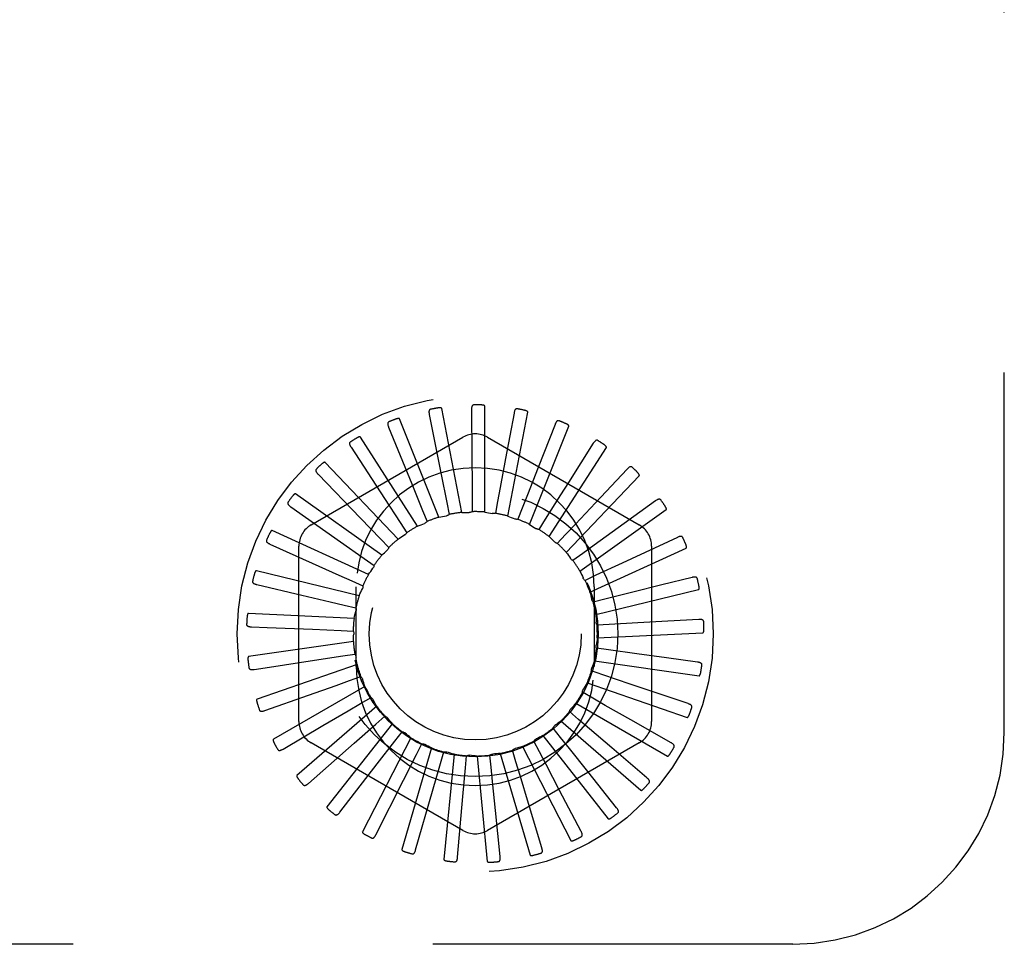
# Model space of a CAD drawing. Header units: inches. Extents: x 0 to 77.3, y 0 to 50.
# Tile 25 of 50: x 45.6 to 46.7, y 29.6 to 30.7. Entities that reach past the tile are written whole.
import ezdxf

# ---------------------------------------------------------------- set-up
doc = ezdxf.new("R2010")
doc.units = ezdxf.units.IN
doc.header["$LTSCALE"] = 4.25
doc.header["$MEASUREMENT"] = 0
doc.linetypes.add('HIDDEN', pattern=[0.2, 0.1, -0.1])
doc.layers.add('DEFAULT_2', color=8, linetype='HIDDEN')

msp = doc.modelspace()

# ---------------------------------------------------------------- linework, layer by layer
at = {"layer": 'DEFAULT_2', "color": 8, "linetype": 'HIDDEN'}
for p, q in [((46.747926, 29.89036), (46.747926, 31.64036)), ((46.068597, 30.265815), (46.082741, 30.195119)), ((46.106936, 30.150222), (46.083285, 30.272933)), ((46.118586, 30.271417), (46.118975, 30.216823)), ((46.134356, 30.150658), (46.134356, 30.275627)), ((46.168733, 30.267458), (46.158782, 30.213776)), ((46.161363, 30.145896), (46.185014, 30.268606)), ((46.080093, 30.144605), (46.033647, 30.260622)), ((46.217223, 30.254079), (46.197293, 30.203251)), ((46.020571, 30.250854), (46.047839, 30.184112)), ((46.186982, 30.136109), (46.233428, 30.252126)), ((45.929176, 30.135561), (46.108343, 30.239003)), ((46.054799, 30.13401), (45.987236, 30.23914)), ((46.137509, 30.239003), (46.316676, 30.135561)), ((45.976245, 30.227074), (46.015651, 30.166698)), ((46.210285, 30.121651), (46.277848, 30.226781)), ((46.031967, 30.118819), (45.945728, 30.209263)), ((45.93722, 30.195334), (45.98734, 30.143508)), ((46.082741, 30.195119), (46.089395, 30.161781)), ((46.302351, 30.201324), (46.264957, 30.161544)), ((46.047839, 30.184112), (46.060682, 30.152636)), ((46.23043, 30.103044), (46.316668, 30.193488)), ((46.012422, 30.099582), (45.910625, 30.172071)), ((46.015651, 30.166698), (46.034218, 30.138221)), ((46.089395, 30.161781), (46.09217, 30.147794)), ((46.11932, 30.165327), (46.119398, 30.151068)), ((46.149375, 30.163146), (46.146753, 30.14913)), ((46.223756, 30.17084), (46.205566, 30.142121)), ((46.335911, 30.163853), (46.291664, 30.131869)), ((45.904907, 30.156783), (45.963929, 30.115378)), ((46.060682, 30.152636), (46.066054, 30.139427)), ((46.178474, 30.155316), (46.173247, 30.14205)), ((46.24669, 30.08096), (46.348487, 30.153449)), ((45.98734, 30.143508), (46.010961, 30.119059)), ((46.034218, 30.138221), (46.041993, 30.126268)), ((46.205566, 30.142121), (46.197923, 30.130083)), ((45.996871, 30.076993), (45.883196, 30.128907)), ((45.963929, 30.115378), (45.991751, 30.095842)), ((46.010961, 30.119059), (46.020858, 30.108794)), ((46.229671, 30.124037), (46.219888, 30.113663)), ((46.361773, 30.120709), (46.296404, 30.090296)), ((45.880474, 30.112814), (45.930296, 30.090487)), ((45.914593, 29.903418), (45.914593, 30.110302)), ((46.258477, 30.056199), (46.372153, 30.108113)), ((46.331259, 30.110302), (46.331259, 29.903418)), ((45.991751, 30.095842), (46.003411, 30.087635)), ((46.249918, 30.101718), (46.238348, 30.093383)), ((46.296404, 30.090296), (46.265575, 30.07597)), ((45.985877, 30.05187), (45.86443, 30.081332)), ((45.977281, 30.069409), (45.990284, 30.063557)), ((46.265575, 30.07597), (46.252637, 30.069976)), ((46.379003, 30.073449), (46.343351, 30.064529)), ((45.864803, 30.065014), (45.917951, 30.052521)), ((45.982426, 29.96836), (45.982426, 30.06236)), ((46.263426, 30.06236), (46.263426, 29.96836)), ((46.265365, 30.029654), (46.386811, 30.059116)), ((46.309059, 30.055958), (46.276076, 30.047725)), ((46.343351, 30.064529), (46.309059, 30.055958)), ((46.276076, 30.047725), (46.262237, 30.044287)), ((45.968076, 30.040715), (45.981951, 30.03743)), ((45.979835, 30.025119), (45.855008, 30.031066)), ((46.350282, 30.021772), (46.314987, 30.019844)), ((46.386977, 30.023783), (46.350282, 30.021772)), ((45.858462, 30.015114), (45.876998, 30.014364)), ((45.876998, 30.014364), (45.9305, 30.012191)), ((45.9305, 30.012191), (45.964467, 30.010798)), ((45.964467, 30.010798), (45.978714, 30.010198)), ((46.281042, 30.018003), (46.266803, 30.017246)), ((46.314987, 30.019844), (46.281042, 30.018003)), ((45.978965, 29.997709), (45.855269, 29.979924)), ((46.267105, 30.002285), (46.391932, 30.008231)), ((46.280294, 29.987878), (46.266168, 29.989829)), ((46.313974, 29.983262), (46.280294, 29.987878)), ((45.880022, 29.967687), (45.932969, 29.975678)), ((45.932969, 29.975678), (45.966585, 29.980738)), ((45.966585, 29.980738), (45.980688, 29.982845)), ((46.263633, 29.975082), (46.38733, 29.957297)), ((46.348995, 29.978475), (46.313974, 29.983262)), ((46.385408, 29.973505), (46.348995, 29.978475)), ((45.861679, 29.964914), (45.880022, 29.967687)), ((45.983299, 29.97063), (45.865203, 29.929757)), ((46.273857, 29.958439), (46.260357, 29.963028)), ((45.974354, 29.951622), (45.987803, 29.95636)), ((46.306055, 29.947532), (46.273857, 29.958439)), ((45.992679, 29.94486), (45.884453, 29.882376)), ((46.255077, 29.949027), (46.373172, 29.908154)), ((46.374352, 29.924433), (46.306055, 29.947532)), ((45.874339, 29.916231), (45.925804, 29.934454)), ((45.987493, 29.924503), (45.999802, 29.931701)), ((46.261966, 29.93075), (46.249578, 29.937812)), ((46.006766, 29.921331), (45.912321, 29.839494)), ((46.241743, 29.925063), (46.34997, 29.862578)), ((46.005526, 29.900361), (46.016251, 29.909758)), ((46.224116, 29.904054), (46.318561, 29.822217)), ((46.245049, 29.905812), (46.234222, 29.91509)), ((46.354209, 29.87834), (46.306734, 29.905301)), ((45.895983, 29.870823), (45.943069, 29.898457)), ((46.025052, 29.900893), (45.947801, 29.802661)), ((45.979982, 29.877929), (46.005526, 29.900361)), ((46.223719, 29.884526), (46.214843, 29.895686)), ((46.046875, 29.884285), (45.989611, 29.773209)), ((46.027803, 29.880067), (46.036556, 29.891324)), ((46.194661, 29.882611), (46.194903, 29.882731)), ((46.202831, 29.886762), (46.280082, 29.78853)), ((45.925829, 29.830332), (45.979982, 29.877929)), ((46.108343, 29.774717), (45.929176, 29.878159)), ((46.006965, 29.853207), (46.027803, 29.880067)), ((46.071447, 29.872108), (46.036239, 29.752201)), ((46.053518, 29.864356), (46.059982, 29.877066)), ((46.316676, 29.878159), (46.137509, 29.774717)), ((46.171032, 29.855828), (46.166939, 29.869488)), ((46.178659, 29.87381), (46.235923, 29.762733)), ((46.198745, 29.867662), (46.192142, 29.8803)), ((46.325707, 29.836892), (46.284193, 29.87235)), ((46.03814, 29.834038), (46.053518, 29.864356)), ((46.081741, 29.853796), (46.085683, 29.8675)), ((46.097879, 29.8648), (46.086, 29.740397)), ((46.111453, 29.848768), (46.11273, 29.86297)), ((46.125217, 29.862627), (46.137096, 29.738224)), ((46.141579, 29.849453), (46.140146, 29.86364)), ((46.152472, 29.865667), (46.187679, 29.74576)), ((45.962799, 29.796222), (46.006965, 29.853207)), ((46.072379, 29.821115), (46.081741, 29.853796)), ((46.108445, 29.814906), (46.111453, 29.848768)), ((46.289876, 29.801587), (46.255822, 29.844261)), ((46.005556, 29.769724), (46.03814, 29.834038)), ((46.052556, 29.751797), (46.072379, 29.821115)), ((46.102098, 29.743088), (46.108445, 29.814906)), ((46.24801, 29.773701), (46.222648, 29.822049)), ((46.201624, 29.754242), (46.185871, 29.806516)), ((46.152394, 29.743913), (46.146818, 29.798224)), ((46.497926, 29.64036), (42.747926, 29.64036))]:
    msp.add_line(p, q, dxfattribs=at)
for points in [[(46.121283, 30.277125), (46.120823, 30.277077), (46.12041, 30.276951), (46.120043, 30.276742), (46.119724, 30.276465), (46.119459, 30.276134), (46.119238, 30.275751), (46.119057, 30.275319), (46.118912, 30.274846), (46.1188, 30.274337), (46.118715, 30.273798), (46.118654, 30.273234), (46.118614, 30.272648), (46.118591, 30.272043), (46.118586, 30.271417)], [(46.134356, 30.275627), (46.134324, 30.275796), (46.134253, 30.275949), (46.13414, 30.276084), (46.133996, 30.276204), (46.13383, 30.276311), (46.133645, 30.276406), (46.133448, 30.276491), (46.133237, 30.276567), (46.133014, 30.276636), (46.13278, 30.276699), (46.132535, 30.276756), (46.13228, 30.276808), (46.132016, 30.276854), (46.131742, 30.276895), (46.131459, 30.276932), (46.131163, 30.276964), (46.130849, 30.276993), (46.130535, 30.277015), (46.130239, 30.277031), (46.129957, 30.27704)], [(46.070165, 30.27193), (46.069722, 30.271796), (46.069341, 30.271594), (46.06902, 30.271319), (46.068759, 30.270987), (46.068561, 30.270612), (46.068417, 30.270194), (46.068321, 30.269736), (46.068268, 30.269243), (46.068254, 30.268723), (46.068273, 30.268177), (46.06832, 30.267612), (46.068391, 30.267029), (46.068483, 30.26643), (46.068597, 30.265815)], [(46.083285, 30.272933), (46.083221, 30.273093), (46.083122, 30.27323), (46.082985, 30.273342), (46.08282, 30.273433), (46.082637, 30.273506), (46.082437, 30.273564), (46.082227, 30.27361), (46.082005, 30.273645), (46.081772, 30.273671), (46.081529, 30.273688), (46.081277, 30.273697), (46.081016, 30.273699), (46.080748, 30.273695), (46.08047, 30.273683), (46.080184, 30.273666), (46.079887, 30.273641), (46.079578, 30.27361), (46.079257, 30.273572), (46.078924, 30.273524), (46.078578, 30.273469)], [(46.17246, 30.272552), (46.172, 30.272591), (46.171571, 30.272546), (46.171171, 30.27241), (46.170805, 30.272199), (46.170482, 30.271924), (46.170193, 30.27159), (46.169933, 30.2712), (46.169701, 30.270763), (46.169495, 30.270284), (46.16931, 30.269771), (46.169143, 30.269229), (46.168992, 30.268661), (46.168855, 30.268071), (46.168733, 30.267458)], [(46.185014, 30.268606), (46.185014, 30.268779), (46.184973, 30.268943), (46.184887, 30.269098), (46.184768, 30.269243), (46.184625, 30.26938), (46.184461, 30.269508), (46.184283, 30.269629), (46.18409, 30.269744), (46.183883, 30.269854), (46.183664, 30.26996), (46.183434, 30.270063), (46.183192, 30.270162), (46.182941, 30.270257), (46.18268, 30.27035), (46.182407, 30.27044), (46.182122, 30.270527), (46.181824, 30.270613), (46.181512, 30.270696), (46.181184, 30.270777), (46.18084, 30.270854)], [(46.020953, 30.257154), (46.020544, 30.256939), (46.020208, 30.256668), (46.019945, 30.256338), (46.019752, 30.255963), (46.019628, 30.255557), (46.019566, 30.255119), (46.019558, 30.254651), (46.0196, 30.254158), (46.019684, 30.253644), (46.019806, 30.253112), (46.019959, 30.252566), (46.020139, 30.252006), (46.020343, 30.251436), (46.020571, 30.250854)], [(46.033647, 30.260622), (46.033554, 30.260768), (46.033431, 30.260884), (46.033275, 30.260967), (46.033096, 30.261025), (46.032902, 30.261063), (46.032695, 30.261082), (46.032479, 30.261087), (46.032255, 30.261079), (46.032021, 30.261061), (46.03178, 30.261032), (46.03153, 30.260993), (46.031274, 30.260946), (46.031011, 30.26089), (46.030741, 30.260827), (46.030463, 30.260755), (46.030176, 30.260675), (46.029873, 30.260584), (46.029571, 30.260487), (46.029284, 30.260389), (46.029006, 30.260288)], [(46.221848, 30.258376), (46.221403, 30.258502), (46.220973, 30.258539), (46.220554, 30.258481), (46.220156, 30.258342), (46.219786, 30.258134), (46.219439, 30.25786), (46.21911, 30.257527), (46.2188, 30.257141), (46.218506, 30.256711), (46.218228, 30.256242), (46.217961, 30.255741), (46.217706, 30.255212), (46.21746, 30.254658), (46.217223, 30.254079)], [(46.233428, 30.252126), (46.233461, 30.252296), (46.233452, 30.252465), (46.233396, 30.252633), (46.233307, 30.252798), (46.233192, 30.252959), (46.233056, 30.253116), (46.232904, 30.253268), (46.232736, 30.253418), (46.232554, 30.253565), (46.232359, 30.253711), (46.232152, 30.253855), (46.231933, 30.253998), (46.231705, 30.254139), (46.231465, 30.254279), (46.231215, 30.25442), (46.230952, 30.25456), (46.230676, 30.2547), (46.230385, 30.254841), (46.230077, 30.254982), (46.229753, 30.255124)], [(45.975428, 30.233333), (45.975067, 30.233044), (45.974788, 30.232715), (45.974592, 30.23234), (45.974473, 30.231935), (45.974429, 30.231513), (45.97445, 30.231071), (45.974531, 30.23061), (45.974665, 30.230134), (45.974846, 30.229645), (45.975066, 30.229146), (45.975319, 30.228638), (45.975603, 30.228124), (45.975911, 30.227602), (45.976245, 30.227074)], [(45.987236, 30.23914), (45.987116, 30.239266), (45.986974, 30.239356), (45.986805, 30.239409), (45.986618, 30.239432), (45.986421, 30.239432), (45.986214, 30.239412), (45.986001, 30.239376), (45.985782, 30.239326), (45.985556, 30.239263), (45.985325, 30.239189), (45.985087, 30.239104), (45.984844, 30.239009), (45.984596, 30.238905), (45.984343, 30.238791), (45.984084, 30.238668), (45.983817, 30.238535), (45.983542, 30.238392), (45.983259, 30.238236), (45.982965, 30.238067), (45.982661, 30.237885)], [(46.262306, 30.231766), (46.233116, 30.185628), (46.223756, 30.17084)], [(46.267659, 30.23511), (46.267247, 30.235318), (46.266832, 30.235435), (46.26641, 30.235457), (46.265992, 30.235397), (46.26559, 30.235262), (46.265197, 30.235059), (46.264811, 30.234794), (46.264433, 30.234474), (46.264064, 30.234107), (46.263701, 30.233699), (46.263345, 30.233258), (46.262994, 30.232786), (46.262648, 30.23229), (46.262306, 30.231766)], [(46.277848, 30.226781), (46.277912, 30.226942), (46.277935, 30.227109), (46.277913, 30.227284), (46.277856, 30.227464), (46.277774, 30.227644), (46.27767, 30.227824), (46.277549, 30.228002), (46.277413, 30.22818), (46.277262, 30.22836), (46.277098, 30.22854), (46.276922, 30.228721), (46.276735, 30.228902), (46.276537, 30.229084), (46.276328, 30.229267), (46.276109, 30.229452), (46.275877, 30.229639), (46.275628, 30.229833), (46.275374, 30.230023), (46.275127, 30.2302), (46.274883, 30.230368)], [(45.945728, 30.209263), (45.945588, 30.209364), (45.94543, 30.209425), (45.945255, 30.209445), (45.945067, 30.209432), (45.944873, 30.209395), (45.944673, 30.209336), (45.944472, 30.209261), (45.944266, 30.20917), (45.944056, 30.209066), (45.943843, 30.208949), (45.943625, 30.208821), (45.943405, 30.208681), (45.943182, 30.208532), (45.942954, 30.208373), (45.942723, 30.208203), (45.942486, 30.208022), (45.942244, 30.207829), (45.941995, 30.207623), (45.941739, 30.207402), (45.941476, 30.207167)], [(46.118975, 30.216823), (46.11921, 30.182156), (46.11932, 30.165327)], [(46.158782, 30.213776), (46.152452, 30.179691), (46.149375, 30.163146)], [(45.935233, 30.201326), (45.934933, 30.200974), (45.934721, 30.200598), (45.9346, 30.200193), (45.93456, 30.199773), (45.934596, 30.19935), (45.934701, 30.19892), (45.934868, 30.198483), (45.93509, 30.198041), (45.935359, 30.197595), (45.93567, 30.197146), (45.936015, 30.196696), (45.936391, 30.196244), (45.936792, 30.19579), (45.93722, 30.195334)], [(46.197293, 30.203251), (46.184627, 30.17098), (46.178474, 30.155316)], [(46.308241, 30.203594), (46.307875, 30.203876), (46.307489, 30.20407), (46.307079, 30.204172), (46.306658, 30.204192), (46.306237, 30.204136), (46.305813, 30.204011), (46.305384, 30.203823), (46.304952, 30.20358), (46.30452, 30.20329), (46.304087, 30.202958), (46.303653, 30.202592), (46.30322, 30.202196), (46.302785, 30.201773), (46.302351, 30.201324)], [(46.316668, 30.193488), (46.316762, 30.193633), (46.316816, 30.193793), (46.316828, 30.19397), (46.316806, 30.194157), (46.316759, 30.194349), (46.316691, 30.194545), (46.316606, 30.194743), (46.316506, 30.194944), (46.316392, 30.195149), (46.316265, 30.195356), (46.316126, 30.195567), (46.315977, 30.195781), (46.315817, 30.195997), (46.315647, 30.196216), (46.315466, 30.196439), (46.315274, 30.196667), (46.31507, 30.196901), (46.314852, 30.197139), (46.31462, 30.197384), (46.314374, 30.197634)], [(45.910625, 30.172071), (45.910468, 30.172143), (45.910302, 30.172173), (45.910126, 30.172159), (45.909944, 30.172111), (45.909761, 30.172038), (45.909576, 30.171942), (45.909392, 30.171831), (45.909207, 30.171702), (45.909021, 30.17156), (45.908833, 30.171405), (45.908644, 30.171238), (45.908454, 30.17106), (45.908263, 30.170871), (45.90807, 30.170671), (45.907875, 30.170461), (45.907677, 30.170238), (45.907472, 30.169998), (45.90727, 30.169753), (45.90708, 30.169515), (45.9069, 30.169278)], [(45.901822, 30.162291), (45.901594, 30.161888), (45.901458, 30.161479), (45.901415, 30.161058), (45.901455, 30.160638), (45.901571, 30.16023), (45.901755, 30.159828), (45.902002, 30.15943), (45.902303, 30.159037), (45.902652, 30.158651), (45.903043, 30.158269), (45.903466, 30.157892), (45.90392, 30.157519), (45.9044, 30.15715), (45.904907, 30.156783)], [(46.264957, 30.161544), (46.241204, 30.136292), (46.229671, 30.124037)], [(46.342124, 30.164967), (46.341818, 30.165314), (46.341476, 30.165577), (46.341093, 30.165755), (46.340683, 30.165854), (46.340259, 30.165879), (46.339819, 30.165836), (46.339362, 30.165733), (46.338892, 30.165577), (46.338413, 30.165373), (46.337925, 30.165129), (46.33743, 30.164852), (46.336929, 30.164545), (46.336423, 30.164212), (46.335911, 30.163853)], [(46.106936, 30.150222), (46.109163, 30.15026), (46.111388, 30.150265), (46.113611, 30.150235), (46.11583, 30.150172)], [(46.119398, 30.151068), (46.118847, 30.15078), (46.118275, 30.150547), (46.117673, 30.150367), (46.117059, 30.150243), (46.116447, 30.150178), (46.11583, 30.150172)], [(46.134356, 30.150658), (46.136551, 30.150274), (46.138736, 30.149857), (46.140913, 30.149407), (46.14308, 30.148926)], [(46.146753, 30.14913), (46.146158, 30.148951), (46.145551, 30.14883), (46.144927, 30.148767), (46.144301, 30.148762), (46.143687, 30.148815), (46.14308, 30.148926)], [(46.348487, 30.153449), (46.348606, 30.153574), (46.34869, 30.153721), (46.348734, 30.153892), (46.348748, 30.15408), (46.348739, 30.154277), (46.348709, 30.154483), (46.348663, 30.154694), (46.348603, 30.15491), (46.34853, 30.155132), (46.348444, 30.15536), (46.348348, 30.155594), (46.348242, 30.155832), (46.348126, 30.156074), (46.348, 30.156322), (46.347865, 30.156575), (46.347719, 30.156835), (46.34756, 30.157107), (46.347395, 30.157378), (46.347231, 30.157635), (46.347067, 30.157883)], [(46.054799, 30.13401), (46.056853, 30.134873), (46.058917, 30.135704), (46.060991, 30.136503), (46.063075, 30.137269)], [(46.066054, 30.139427), (46.06565, 30.138955), (46.065205, 30.138525), (46.064714, 30.138135), (46.06419, 30.137791), (46.063645, 30.137504), (46.063075, 30.137269)], [(46.080093, 30.144605), (46.082273, 30.145064), (46.084457, 30.14549), (46.086645, 30.145881), (46.088836, 30.14624)], [(46.09217, 30.147794), (46.091684, 30.147407), (46.091166, 30.14707), (46.09061, 30.146779), (46.09003, 30.146541), (46.089441, 30.146362), (46.088836, 30.14624)], [(46.161363, 30.145896), (46.163446, 30.145103), (46.165513, 30.14428), (46.167565, 30.143427), (46.169602, 30.142544)], [(46.173247, 30.14205), (46.172629, 30.141987), (46.172011, 30.141983), (46.171386, 30.142039), (46.170769, 30.142152), (46.170177, 30.14232), (46.169602, 30.142544)], [(45.883196, 30.128907), (45.883028, 30.128948), (45.882859, 30.128947), (45.882688, 30.1289), (45.882519, 30.128818), (45.882353, 30.128711), (45.882189, 30.128582), (45.88203, 30.128438), (45.881873, 30.128277), (45.881717, 30.128102), (45.881562, 30.127914), (45.881408, 30.127714), (45.881255, 30.127503), (45.881103, 30.127282), (45.880951, 30.127049), (45.8808, 30.126806), (45.880647, 30.126549), (45.880494, 30.12628), (45.880339, 30.125997), (45.880184, 30.125697), (45.880028, 30.125383)], [(46.041993, 30.126268), (46.041686, 30.125728), (46.04133, 30.125222), (46.040922, 30.124746), (46.040472, 30.124309), (46.039992, 30.123924), (46.039476, 30.123586)], [(46.186982, 30.136109), (46.188876, 30.134937), (46.19075, 30.133737), (46.192604, 30.132511), (46.194437, 30.131258)], [(46.197923, 30.130083), (46.197304, 30.130138), (46.196696, 30.130252), (46.196093, 30.130425), (46.195509, 30.130653), (46.194959, 30.13093), (46.194437, 30.131258)], [(46.291664, 30.131869), (46.263562, 30.111568), (46.249918, 30.101718)], [(45.876402, 30.117638), (45.876255, 30.117199), (45.876198, 30.116771), (45.876236, 30.116351), (45.876355, 30.115946), (45.876546, 30.115567), (45.876802, 30.115207), (45.87712, 30.114863), (45.87749, 30.114534), (45.877906, 30.114221), (45.878362, 30.11392), (45.878849, 30.11363), (45.879366, 30.11335), (45.879907, 30.113077), (45.880474, 30.112814)], [(46.031967, 30.118819), (46.033818, 30.120054), (46.035687, 30.12126), (46.037573, 30.122437), (46.039476, 30.123586)], [(46.210285, 30.121651), (46.211923, 30.120141), (46.213536, 30.118609), (46.215124, 30.117054), (46.216687, 30.115477)], [(46.219888, 30.113663), (46.219286, 30.113837), (46.218711, 30.114063), (46.218158, 30.114343), (46.217634, 30.114673), (46.217145, 30.115051), (46.216687, 30.115477)], [(46.368085, 30.120627), (46.36785, 30.121025), (46.367564, 30.121348), (46.367221, 30.121595), (46.366837, 30.12177), (46.366426, 30.121875), (46.365986, 30.121916), (46.365518, 30.121901), (46.365027, 30.121837), (46.364518, 30.121728), (46.363992, 30.12158), (46.363454, 30.121402), (46.362904, 30.121195), (46.362344, 30.120964), (46.361773, 30.120709)], [(46.012422, 30.099582), (46.014008, 30.101146), (46.015615, 30.102685), (46.017244, 30.104197), (46.018894, 30.105683)], [(46.020858, 30.108794), (46.020658, 30.108205), (46.020405, 30.107641), (46.020094, 30.107096), (46.019735, 30.106582), (46.019336, 30.106113), (46.018894, 30.105683)], [(46.23043, 30.103044), (46.231753, 30.101251), (46.233047, 30.099441), (46.234313, 30.097614), (46.235549, 30.09577)], [(46.372153, 30.108113), (46.372294, 30.108213), (46.372404, 30.108341), (46.37248, 30.108501), (46.372529, 30.108682), (46.372557, 30.108878), (46.372567, 30.109086), (46.372562, 30.109301), (46.372543, 30.109525), (46.372513, 30.109757), (46.372473, 30.109997), (46.372422, 30.110245), (46.372363, 30.110499), (46.372295, 30.110758), (46.372219, 30.111025), (46.372134, 30.1113), (46.37204, 30.111582), (46.371937, 30.111875), (46.371824, 30.112177), (46.371699, 30.112492), (46.371562, 30.112818)], [(45.930296, 30.090487), (45.961928, 30.0763), (45.977281, 30.069409)], [(46.238348, 30.093383), (46.237794, 30.093664), (46.237272, 30.093996), (46.236776, 30.094381), (46.236319, 30.094809), (46.235911, 30.095271), (46.235549, 30.09577)], [(45.86443, 30.081332), (45.864258, 30.081341), (45.864092, 30.081307), (45.863934, 30.081229), (45.863783, 30.081117), (45.86364, 30.08098), (45.863504, 30.080823), (45.863375, 30.080651), (45.863251, 30.080463), (45.86313, 30.080262), (45.863014, 30.080048), (45.862901, 30.079823), (45.86279, 30.079586), (45.862683, 30.07934), (45.862578, 30.079083), (45.862475, 30.078815), (45.862374, 30.078535), (45.862273, 30.078236), (45.862176, 30.077934), (45.86209, 30.077643), (45.862011, 30.077359)], [(45.996871, 30.076993), (45.998133, 30.07883), (45.99942, 30.080645), (46.000733, 30.082438), (46.002071, 30.084209)], [(46.003411, 30.087635), (46.003327, 30.087019), (46.003184, 30.086417), (46.002982, 30.085823), (46.002727, 30.085251), (46.002424, 30.084715), (46.002071, 30.084209)], [(46.24669, 30.08096), (46.24765, 30.07895), (46.248579, 30.076928), (46.249475, 30.074894), (46.25034, 30.072849)], [(45.859892, 30.06898), (45.859831, 30.068522), (45.859856, 30.068091), (45.859973, 30.067685), (45.860166, 30.06731), (45.860425, 30.066974), (45.860746, 30.066669), (45.861122, 30.066392), (45.861548, 30.066139), (45.862016, 30.06591), (45.86252, 30.065701), (45.863053, 30.065509), (45.863614, 30.065331), (45.864197, 30.065166), (45.864803, 30.065014)], [(46.252637, 30.069976), (46.252146, 30.070357), (46.251696, 30.070781), (46.251282, 30.071253), (46.250914, 30.07176), (46.250601, 30.07229), (46.25034, 30.072849)], [(46.385185, 30.072174), (46.38503, 30.07261), (46.38481, 30.072981), (46.38452, 30.073289), (46.384176, 30.073533), (46.383792, 30.073713), (46.383368, 30.073838), (46.382905, 30.073912), (46.382411, 30.073941), (46.381891, 30.07393), (46.381347, 30.073885), (46.380784, 30.073812), (46.380205, 30.073713), (46.379611, 30.073592), (46.379003, 30.073449)], [(45.985877, 30.05187), (45.986767, 30.053912), (45.987688, 30.055937), (45.988638, 30.057947), (45.989617, 30.05994)], [(45.990284, 30.063557), (45.990318, 30.062937), (45.990292, 30.062318), (45.990206, 30.061697), (45.990063, 30.061087), (45.989868, 30.060503), (45.989617, 30.05994)], [(46.258477, 30.056199), (46.259039, 30.054043), (46.259568, 30.051882), (46.260064, 30.049715), (46.260526, 30.047543)], [(46.386811, 30.059116), (46.386969, 30.059188), (46.387101, 30.059293), (46.387205, 30.059436), (46.387288, 30.059605), (46.387353, 30.059791), (46.387402, 30.059993), (46.387437, 30.060206), (46.387462, 30.060429), (46.387476, 30.060663), (46.387482, 30.060906), (46.387479, 30.061159), (46.387469, 30.061419), (46.387452, 30.061687), (46.387427, 30.061964), (46.387396, 30.062249), (46.387357, 30.062545), (46.387311, 30.062851), (46.387258, 30.06317), (46.387194, 30.063502), (46.387122, 30.063847)], [(45.917951, 30.052521), (45.951696, 30.044576), (45.968076, 30.040715)], [(46.262237, 30.044287), (46.261828, 30.044754), (46.261466, 30.045256), (46.261149, 30.045798), (46.260884, 30.046365), (46.260677, 30.046945), (46.260526, 30.047543)], [(45.979835, 30.025119), (45.980323, 30.027293), (45.980844, 30.029457), (45.981396, 30.031609), (45.981981, 30.033751)], [(45.981951, 30.03743), (45.982101, 30.036827), (45.982193, 30.036215), (45.982227, 30.035588), (45.982202, 30.034962), (45.98212, 30.034352), (45.981981, 30.033751)], [(45.855008, 30.031066), (45.854837, 30.031041), (45.85468, 30.030977), (45.85454, 30.03087), (45.854413, 30.030732), (45.854298, 30.030571), (45.854194, 30.03039), (45.8541, 30.030197), (45.854014, 30.029989), (45.853934, 30.029769), (45.85386, 30.029537), (45.853791, 30.029294), (45.853728, 30.029041), (45.853669, 30.028779), (45.853615, 30.028507), (45.853564, 30.028224), (45.853518, 30.02793), (45.853476, 30.027623), (45.853438, 30.027302), (45.853405, 30.026964), (45.853377, 30.02661)], [(46.265365, 30.029654), (46.265509, 30.02743), (46.265619, 30.025208), (46.265696, 30.022987), (46.265738, 30.020767)], [(46.266803, 30.017246), (46.266489, 30.017782), (46.266229, 30.018343), (46.26602, 30.018935), (46.265867, 30.019543), (46.265774, 30.020151), (46.265738, 30.020767)], [(46.392806, 30.021362), (46.392736, 30.021818), (46.392591, 30.022225), (46.392365, 30.022581), (46.392073, 30.022886), (46.39173, 30.023136), (46.391337, 30.023338), (46.390897, 30.023499), (46.390417, 30.023621), (46.389904, 30.023709), (46.389361, 30.023768), (46.388795, 30.023802), (46.388208, 30.023814), (46.387602, 30.023808), (46.386977, 30.023783)], [(45.852889, 30.018079), (45.852916, 30.017617), (45.853022, 30.017199), (45.853213, 30.016822), (45.853474, 30.01649), (45.853792, 30.016209), (45.854165, 30.015971), (45.854587, 30.015769), (45.855053, 30.015602), (45.855556, 30.015466), (45.85609, 30.015356), (45.85665, 30.015267), (45.857234, 30.015199), (45.857838, 30.015148), (45.858462, 30.015114)], [(45.978714, 30.010198), (45.978975, 30.009634), (45.979181, 30.009051), (45.979332, 30.008442), (45.979427, 30.007822), (45.979462, 30.007208), (45.979438, 30.006591)], [(46.391932, 30.008231), (46.3921, 30.008272), (46.392249, 30.00835), (46.392379, 30.00847), (46.392493, 30.00862), (46.392592, 30.008792), (46.392678, 30.008981), (46.392753, 30.009183), (46.392819, 30.009397), (46.392878, 30.009624), (46.392929, 30.009862), (46.392975, 30.010111), (46.393014, 30.010368), (46.393047, 30.010635), (46.393076, 30.010911), (46.393099, 30.011197), (46.393117, 30.011495), (46.39313, 30.01181), (46.393137, 30.012127), (46.393139, 30.012431), (46.393134, 30.012728)], [(45.978965, 29.997709), (45.979033, 29.999936), (45.979135, 30.002159), (45.97927, 30.004377), (45.979438, 30.006591)], [(46.267105, 30.002285), (46.266825, 30.000075), (46.266513, 29.997872), (46.266168, 29.995676), (46.26579, 29.993488)], [(46.266168, 29.989829), (46.265962, 29.990415), (46.265812, 29.991016), (46.265719, 29.991636), (46.265684, 29.992262), (46.265708, 29.992877), (46.26579, 29.993488)], [(45.855269, 29.979924), (45.855105, 29.979868), (45.854964, 29.979776), (45.854846, 29.979644), (45.854747, 29.979484), (45.854665, 29.979304), (45.854597, 29.979107), (45.854542, 29.978899), (45.854496, 29.978679), (45.854459, 29.978448), (45.854431, 29.978206), (45.854409, 29.977955), (45.854395, 29.977694), (45.854387, 29.977426), (45.854385, 29.977148), (45.854389, 29.976861), (45.854399, 29.976563), (45.854416, 29.976254), (45.854439, 29.975932), (45.85447, 29.975595), (45.854509, 29.975246)], [(45.980688, 29.982845), (45.981052, 29.982341), (45.981364, 29.981807), (45.981628, 29.981238), (45.981838, 29.980648), (45.981989, 29.980051), (45.982082, 29.979441)], [(45.983299, 29.97063), (45.982944, 29.97283), (45.982623, 29.975031), (45.982336, 29.977235), (45.982082, 29.979441)], [(46.263633, 29.975082), (46.262941, 29.972964), (46.262217, 29.97086), (46.261463, 29.96877), (46.260677, 29.966693)], [(45.855646, 29.966771), (45.855759, 29.966323), (45.855943, 29.965932), (45.856202, 29.965598), (45.856521, 29.965322), (45.856886, 29.965106), (45.857297, 29.964942), (45.85775, 29.964825), (45.858239, 29.964749), (45.858759, 29.96471), (45.859305, 29.964703), (45.859871, 29.964722), (45.860457, 29.964766), (45.86106, 29.96483), (45.861679, 29.964914)], [(46.260357, 29.963028), (46.260265, 29.963643), (46.260231, 29.964261), (46.260258, 29.964888), (46.260342, 29.965508), (46.260481, 29.966108), (46.260677, 29.966693)], [(46.390674, 29.970024), (46.390691, 29.970486), (46.390626, 29.970912), (46.390471, 29.971305), (46.390242, 29.97166), (46.389953, 29.97197), (46.389605, 29.972243), (46.389203, 29.972484), (46.388755, 29.972695), (46.388268, 29.972879), (46.387746, 29.973039), (46.387197, 29.97318), (46.386622, 29.973303), (46.386026, 29.973412), (46.385408, 29.973505)], [(45.925804, 29.934454), (45.958487, 29.946015), (45.974354, 29.951622)], [(45.987803, 29.95636), (45.988256, 29.955934), (45.988664, 29.955469), (45.98903, 29.95496), (45.989348, 29.95442), (45.989609, 29.953862), (45.989817, 29.953282)], [(45.992679, 29.94486), (45.991914, 29.946953), (45.991182, 29.949054), (45.990483, 29.951164), (45.989817, 29.953282)], [(46.38733, 29.957297), (46.387503, 29.957305), (46.387665, 29.957354), (46.387815, 29.957447), (46.387955, 29.957573), (46.388084, 29.957722), (46.388204, 29.957892), (46.388317, 29.958076), (46.388422, 29.958274), (46.388523, 29.958486), (46.388618, 29.95871), (46.38871, 29.958945), (46.388797, 29.959191), (46.38888, 29.959446), (46.38896, 29.959712), (46.389037, 29.959988), (46.389111, 29.960277), (46.389183, 29.960579), (46.389251, 29.960894), (46.389316, 29.961225), (46.389376, 29.961571)], [(46.249578, 29.937812), (46.249604, 29.938432), (46.249688, 29.939045), (46.249833, 29.939656), (46.250033, 29.94025), (46.250283, 29.940812), (46.250586, 29.941349)], [(46.255077, 29.949027), (46.253996, 29.947079), (46.252887, 29.94515), (46.25175, 29.94324), (46.250586, 29.941349)], [(45.865203, 29.929757), (45.865053, 29.92967), (45.864932, 29.929553), (45.864841, 29.929401), (45.864775, 29.929225), (45.864728, 29.929033), (45.864699, 29.928827), (45.864683, 29.928613), (45.86468, 29.928388), (45.864688, 29.928154), (45.864706, 29.927911), (45.864732, 29.92766), (45.864767, 29.927401), (45.86481, 29.927136), (45.864861, 29.926863), (45.864919, 29.926582), (45.864986, 29.926292), (45.865062, 29.925986), (45.865144, 29.925679), (45.865229, 29.925386), (45.865317, 29.925103)], [(45.999802, 29.931701), (46.000327, 29.931368), (46.000816, 29.930989), (46.001272, 29.930558), (46.001686, 29.930088), (46.002048, 29.92959), (46.002362, 29.929059)], [(46.006766, 29.921331), (46.005619, 29.923241), (46.004503, 29.925166), (46.003417, 29.927105), (46.002362, 29.929059)], [(46.306734, 29.905301), (46.276594, 29.922431), (46.261966, 29.93075)], [(45.868063, 29.916912), (45.868259, 29.916494), (45.868513, 29.916145), (45.868831, 29.915866), (45.869197, 29.915655), (45.869596, 29.915513), (45.87003, 29.915429), (45.870498, 29.9154), (45.870992, 29.915417), (45.87151, 29.915478), (45.872047, 29.915574), (45.8726, 29.915701), (45.873167, 29.915854), (45.873746, 29.916031), (45.874339, 29.916231)], [(45.943069, 29.898457), (45.972974, 29.915994), (45.987493, 29.924503)], [(46.234222, 29.91509), (46.234364, 29.915695), (46.234563, 29.916281), (46.234821, 29.916853), (46.235129, 29.917398), (46.235482, 29.917903), (46.235881, 29.918373)], [(46.241743, 29.925063), (46.240313, 29.923354), (46.23886, 29.92167), (46.237382, 29.920009), (46.235881, 29.918373)], [(46.378864, 29.920018), (46.378969, 29.920468), (46.378985, 29.9209), (46.378907, 29.921315), (46.37875, 29.921707), (46.378524, 29.922066), (46.378234, 29.9224), (46.377886, 29.922712), (46.377486, 29.923004), (46.377042, 29.923276), (46.37656, 29.923533), (46.376047, 29.923775), (46.375506, 29.924005), (46.374942, 29.924224), (46.374352, 29.924433)], [(46.016251, 29.909758), (46.01683, 29.90953), (46.017381, 29.90925), (46.017911, 29.908914), (46.018407, 29.908531), (46.018856, 29.90811), (46.019265, 29.907648)], [(46.025052, 29.900893), (46.023564, 29.902552), (46.022104, 29.90423), (46.020671, 29.905929), (46.019265, 29.907648)], [(46.224116, 29.904054), (46.222389, 29.902648), (46.220643, 29.901269), (46.218878, 29.899919), (46.217094, 29.898595)], [(46.284193, 29.87235), (46.257839, 29.894874), (46.245049, 29.905812)], [(46.373172, 29.908154), (46.373343, 29.908129), (46.373511, 29.908146), (46.373677, 29.908209), (46.373838, 29.908307), (46.373993, 29.908429), (46.374143, 29.908572), (46.374288, 29.908732), (46.374429, 29.908907), (46.374568, 29.909095), (46.374704, 29.909297), (46.374838, 29.909511), (46.374971, 29.909736), (46.375101, 29.909971), (46.37523, 29.910216), (46.375358, 29.910473), (46.375485, 29.910743), (46.375614, 29.911031), (46.375739, 29.911323), (46.375854, 29.911605), (46.375959, 29.911882)], [(46.214843, 29.895686), (46.215098, 29.896253), (46.215404, 29.89679), (46.215765, 29.897303), (46.216171, 29.89778), (46.216613, 29.89821), (46.217094, 29.898595)], [(45.884453, 29.882376), (45.884322, 29.882263), (45.884225, 29.882124), (45.884164, 29.881958), (45.884132, 29.881773), (45.884123, 29.881575), (45.884133, 29.881368), (45.884158, 29.881154), (45.884198, 29.880933), (45.88425, 29.880704), (45.884313, 29.880469), (45.884387, 29.880228), (45.88447, 29.879981), (45.884562, 29.879728), (45.884664, 29.87947), (45.884774, 29.879205), (45.884895, 29.878932), (45.885025, 29.878651), (45.885166, 29.87836), (45.88532, 29.878061), (45.885486, 29.877751)], [(46.036556, 29.891324), (46.037167, 29.89121), (46.037761, 29.89104), (46.038345, 29.890809), (46.038904, 29.890527), (46.039426, 29.890199), (46.039914, 29.889823)], [(46.046875, 29.884285), (46.0451, 29.885632), (46.043349, 29.887004), (46.04162, 29.888401), (46.039914, 29.889823)], [(46.192142, 29.8803), (46.19247, 29.88077), (46.192837, 29.881209), (46.193246, 29.881618), (46.193689, 29.881991), (46.19416, 29.882321), (46.194661, 29.882611)], [(46.202831, 29.886762), (46.201527, 29.886057), (46.200215, 29.885365), (46.198897, 29.884686), (46.197572, 29.884021), (46.196241, 29.883369), (46.194903, 29.882731)], [(46.255822, 29.844261), (46.234207, 29.871366), (46.223719, 29.884526)], [(45.889691, 29.870305), (45.889963, 29.869931), (45.890279, 29.869636), (45.890643, 29.869423), (45.891042, 29.869285), (45.891462, 29.86922), (45.891904, 29.869221), (45.892369, 29.86928), (45.892851, 29.869391), (45.893348, 29.869548), (45.893857, 29.869745), (45.894376, 29.869973), (45.894904, 29.870232), (45.895439, 29.870515), (45.895983, 29.870823)], [(46.059982, 29.877066), (46.060603, 29.87707), (46.06122, 29.877015), (46.061836, 29.8769), (46.062439, 29.876728), (46.063013, 29.876505), (46.063564, 29.876228)], [(46.071447, 29.872108), (46.069449, 29.873095), (46.067469, 29.87411), (46.065508, 29.875155), (46.063564, 29.876228)], [(46.166939, 29.869488), (46.167386, 29.869919), (46.16787, 29.870304), (46.168396, 29.870647), (46.168951, 29.870938), (46.16952, 29.871173), (46.17011, 29.871352)], [(46.178659, 29.87381), (46.176532, 29.873146), (46.174398, 29.872515), (46.172258, 29.871917), (46.17011, 29.871352)], [(46.357804, 29.873151), (46.357992, 29.873573), (46.358089, 29.873994), (46.358092, 29.874416), (46.358011, 29.87483), (46.357858, 29.875226), (46.357636, 29.875609), (46.357353, 29.875981), (46.357015, 29.876343), (46.356631, 29.876695), (46.356206, 29.877038), (46.355749, 29.877373), (46.355261, 29.877701), (46.354748, 29.878023), (46.354209, 29.87834)], [(46.085683, 29.8675), (46.086293, 29.867621), (46.086908, 29.867683), (46.087536, 29.867687), (46.08816, 29.867633), (46.088765, 29.867522), (46.089359, 29.867354)], [(46.097879, 29.8648), (46.095731, 29.865391), (46.093595, 29.866014), (46.091471, 29.866668), (46.089359, 29.867354)], [(46.11273, 29.86297), (46.113306, 29.863204), (46.113898, 29.863382), (46.114514, 29.863504), (46.115137, 29.863569), (46.115753, 29.863575), (46.116367, 29.863522)], [(46.125217, 29.862627), (46.122995, 29.862801), (46.12078, 29.863008), (46.118571, 29.863249), (46.116367, 29.863522)], [(46.140146, 29.86364), (46.140667, 29.86398), (46.141215, 29.864266), (46.141796, 29.864503), (46.142396, 29.864684), (46.142999, 29.864807), (46.143613, 29.864871)], [(46.152472, 29.865667), (46.150257, 29.865417), (46.148043, 29.865202), (46.145828, 29.86502), (46.143613, 29.864871)], [(46.222648, 29.822049), (46.206554, 29.852754), (46.198745, 29.867662)], [(46.34997, 29.862578), (46.350133, 29.862521), (46.350301, 29.862507), (46.350475, 29.862537), (46.350652, 29.862602), (46.350827, 29.862693), (46.351002, 29.862806), (46.351175, 29.862934), (46.351346, 29.863079), (46.351518, 29.863239), (46.35169, 29.863411), (46.351863, 29.863595), (46.352035, 29.863791), (46.352207, 29.863997), (46.35238, 29.864214), (46.352555, 29.864442), (46.352731, 29.864683), (46.352909, 29.864936), (46.35309, 29.865204), (46.353274, 29.865488), (46.35346, 29.865789)], [(46.146818, 29.798224), (46.143288, 29.832712), (46.141579, 29.849453)], [(46.185871, 29.806516), (46.175878, 29.839712), (46.171032, 29.855828)], [(45.912321, 29.839494), (45.912214, 29.839358), (45.912145, 29.839204), (45.912117, 29.839029), (45.91212, 29.838841), (45.912149, 29.838646), (45.912198, 29.838444), (45.912263, 29.838238), (45.912344, 29.838029), (45.912438, 29.837814), (45.912545, 29.837595), (45.912663, 29.837372), (45.912792, 29.837145), (45.91293, 29.836915), (45.913078, 29.836681), (45.913237, 29.836441), (45.913407, 29.836196), (45.913588, 29.835945), (45.913782, 29.835686), (45.913991, 29.835419), (45.914215, 29.835144)], [(46.328254, 29.831116), (46.328519, 29.831494), (46.328694, 29.831888), (46.328776, 29.832302), (46.328777, 29.832725), (46.328701, 29.833142), (46.328556, 29.83356), (46.328348, 29.83398), (46.328085, 29.834399), (46.327774, 29.834818), (46.327422, 29.835235), (46.327036, 29.83565), (46.326619, 29.836065), (46.326177, 29.836479), (46.325707, 29.836892)], [(45.91975, 29.828632), (45.920087, 29.828317), (45.920453, 29.828087), (45.920851, 29.827947), (45.921269, 29.827887), (45.921693, 29.827903), (45.922127, 29.827987), (45.922572, 29.828133), (45.923025, 29.828333), (45.923483, 29.828581), (45.923945, 29.828871), (45.924412, 29.829193), (45.924881, 29.829547), (45.925354, 29.829926), (45.925829, 29.830332)], [(46.318561, 29.822217), (46.318711, 29.822131), (46.318873, 29.822084), (46.31905, 29.822081), (46.319236, 29.822112), (46.319425, 29.822167), (46.319618, 29.822245), (46.319812, 29.822339), (46.320008, 29.822449), (46.320207, 29.822573), (46.320408, 29.822709), (46.320612, 29.822858), (46.320819, 29.823017), (46.321027, 29.823187), (46.321238, 29.823367), (46.321452, 29.823558), (46.321671, 29.823761), (46.321894, 29.823976), (46.322122, 29.824205), (46.322355, 29.824449), (46.322594, 29.824707)], [(45.947801, 29.802661), (45.947722, 29.802507), (45.947683, 29.802343), (45.947689, 29.802166), (45.947728, 29.801982), (45.947792, 29.801796), (45.947879, 29.801607), (45.947982, 29.801417), (45.948101, 29.801227), (45.948234, 29.801034), (45.94838, 29.800839), (45.948538, 29.800643), (45.948708, 29.800444), (45.948887, 29.800244), (45.949077, 29.800042), (45.949278, 29.799837), (45.949491, 29.799629), (45.949721, 29.799412), (45.949956, 29.799199), (45.950185, 29.798999), (45.950411, 29.798809)], [(46.291284, 29.795434), (46.291616, 29.795756), (46.291863, 29.79611), (46.292022, 29.796501), (46.292101, 29.796916), (46.292106, 29.79734), (46.292042, 29.797778), (46.291918, 29.798229), (46.291739, 29.79869), (46.291513, 29.79916), (46.291246, 29.799636), (46.290946, 29.800117), (46.290615, 29.800603), (46.290259, 29.801092), (46.289876, 29.801587)], [(45.957151, 29.793402), (45.957542, 29.793156), (45.957945, 29.792999), (45.958363, 29.792937), (45.958784, 29.792957), (45.959198, 29.793053), (45.959608, 29.793218), (45.960017, 29.793445), (45.960423, 29.793728), (45.960826, 29.794058), (45.961226, 29.79443), (45.961623, 29.794835), (45.962017, 29.795271), (45.962409, 29.795733), (45.962799, 29.796222)], [(46.280082, 29.78853), (46.280212, 29.788416), (46.280363, 29.78834), (46.280536, 29.788304), (46.280724, 29.788299), (46.280921, 29.788317), (46.281125, 29.788357), (46.281333, 29.788413), (46.281546, 29.788483), (46.281765, 29.788567), (46.281989, 29.788663), (46.282217, 29.788771), (46.28245, 29.788888), (46.282687, 29.789015), (46.282928, 29.789153), (46.283174, 29.7893), (46.283427, 29.789457), (46.283692, 29.78963), (46.283955, 29.789808), (46.284203, 29.789983), (46.284442, 29.790159)], [(45.989611, 29.773209), (45.989562, 29.773043), (45.989555, 29.772874), (45.989594, 29.772701), (45.989667, 29.772528), (45.989766, 29.772357), (45.989887, 29.772188), (45.990024, 29.772022), (45.990177, 29.771857), (45.990344, 29.771693), (45.990524, 29.771529), (45.990717, 29.771366), (45.990921, 29.771203), (45.991134, 29.771041), (45.991359, 29.770878), (45.991596, 29.770715), (45.991844, 29.770551), (45.992106, 29.770384), (45.992382, 29.770217), (45.992674, 29.770047), (45.992981, 29.769877)], [(46.000544, 29.765886), (46.000975, 29.765718), (46.0014, 29.765641), (46.001822, 29.765659), (46.002232, 29.765759), (46.00262, 29.765931), (46.002991, 29.766171), (46.00335, 29.766471), (46.003696, 29.766826), (46.004029, 29.767226), (46.004351, 29.767667), (46.004664, 29.76814), (46.004968, 29.768643), (46.005266, 29.76917), (46.005556, 29.769724)], [(46.248229, 29.767392), (46.248616, 29.767646), (46.248925, 29.767947), (46.249155, 29.768301), (46.249312, 29.768693), (46.249396, 29.769109), (46.249417, 29.769551), (46.24938, 29.770018), (46.249292, 29.770505), (46.249159, 29.771009), (46.248986, 29.771527), (46.248783, 29.772056), (46.24855, 29.772595), (46.248293, 29.773144), (46.24801, 29.773701)], [(46.200645, 29.748006), (46.201072, 29.748182), (46.201433, 29.748419), (46.201727, 29.748723), (46.201954, 29.749078), (46.202116, 29.749471), (46.20222, 29.7499), (46.202272, 29.750366), (46.202278, 29.750861), (46.202242, 29.75138), (46.202171, 29.751922), (46.202071, 29.75248), (46.201945, 29.753054), (46.201796, 29.753641), (46.201624, 29.754242)], [(46.235923, 29.762733), (46.236029, 29.762597), (46.236163, 29.762494), (46.236326, 29.762426), (46.23651, 29.762385), (46.236706, 29.762366), (46.236914, 29.762366), (46.237129, 29.762382), (46.237352, 29.762411), (46.237582, 29.762452), (46.23782, 29.762504), (46.238065, 29.762566), (46.238316, 29.762637), (46.238572, 29.762717), (46.238835, 29.762806), (46.239105, 29.762904), (46.239383, 29.763011), (46.23967, 29.763128), (46.239967, 29.763255), (46.240274, 29.763395), (46.240591, 29.763546)], [(46.036239, 29.752201), (46.036222, 29.752029), (46.036247, 29.751862), (46.036318, 29.7517), (46.036423, 29.751543), (46.036552, 29.751394), (46.036703, 29.751251), (46.036869, 29.751114), (46.03705, 29.750981), (46.037246, 29.750851), (46.037454, 29.750725), (46.037673, 29.750601), (46.037904, 29.75048), (46.038145, 29.750361), (46.038397, 29.750244), (46.03866, 29.750128), (46.038935, 29.750014), (46.039229, 29.749898), (46.039526, 29.749787), (46.039813, 29.749687), (46.040096, 29.749594)], [(46.048361, 29.74708), (46.048815, 29.746997), (46.049247, 29.747001), (46.049658, 29.747099), (46.050042, 29.747274), (46.05039, 29.747517), (46.05071, 29.747822), (46.051005, 29.748186), (46.051277, 29.748599), (46.051528, 29.749055), (46.051761, 29.749549), (46.051979, 29.750072), (46.052183, 29.750624), (46.052375, 29.751198), (46.052556, 29.751797)], [(46.09887, 29.737663), (46.099333, 29.737667), (46.099757, 29.737753), (46.100142, 29.737927), (46.100486, 29.738172), (46.100782, 29.738476), (46.101038, 29.738836), (46.101259, 29.739249), (46.101448, 29.739706), (46.101608, 29.740202), (46.101744, 29.740731), (46.101858, 29.741286), (46.101954, 29.741866), (46.102034, 29.742466), (46.102098, 29.743088)], [(46.150253, 29.737976), (46.150706, 29.738067), (46.151104, 29.738232), (46.15145, 29.738475), (46.151741, 29.73878), (46.151974, 29.739135), (46.152157, 29.739538), (46.152296, 29.739984), (46.152395, 29.740469), (46.152459, 29.740987), (46.152492, 29.741531), (46.152499, 29.742098), (46.152484, 29.742686), (46.152449, 29.74329), (46.152394, 29.743913)], [(46.187679, 29.74576), (46.187758, 29.745607), (46.18787, 29.74548), (46.188017, 29.745382), (46.18819, 29.745307), (46.188379, 29.745251), (46.188584, 29.745212), (46.188797, 29.745187), (46.189022, 29.745173), (46.189256, 29.74517), (46.189499, 29.745176), (46.189751, 29.74519), (46.190011, 29.745213), (46.190278, 29.745243), (46.190553, 29.745281), (46.190836, 29.745326), (46.19113, 29.745378), (46.191439, 29.74544), (46.191749, 29.745507), (46.192045, 29.745578), (46.192332, 29.745652)], [(46.086, 29.740397), (46.086016, 29.740225), (46.086072, 29.740066), (46.086173, 29.73992), (46.086305, 29.739787), (46.08646, 29.739664), (46.086636, 29.739552), (46.086825, 29.739449), (46.087028, 29.739353), (46.087244, 29.739263), (46.087472, 29.739178), (46.087711, 29.739098), (46.087961, 29.739022), (46.08822, 29.738951), (46.088489, 29.738884), (46.088769, 29.73882), (46.089061, 29.73876), (46.089366, 29.738703), (46.089685, 29.73865), (46.090018, 29.738601), (46.090365, 29.738557)], [(46.137096, 29.738224), (46.137144, 29.738059), (46.137229, 29.737914), (46.137354, 29.73779), (46.137509, 29.737683), (46.137684, 29.737593), (46.137877, 29.737516), (46.138082, 29.73745), (46.138299, 29.737394), (46.138528, 29.737346), (46.138768, 29.737306), (46.139017, 29.737273), (46.139276, 29.737246), (46.139543, 29.737225), (46.139819, 29.73721), (46.140105, 29.7372), (46.140403, 29.737196), (46.140716, 29.737198), (46.141033, 29.737205), (46.141344, 29.737219), (46.141651, 29.737238)]]:
    msp.add_lwpolyline(points, dxfattribs=at)
for radius in [0.28125, 0.1685, 0.14525, 0.12525]:
    msp.add_circle((46.122926, 30.00686), radius, dxfattribs=at)
for centre, radius, start, end in [((46.122926, 30.00686), 0.27027, 88.509346, 90.348348), ((46.122926, 30.00686), 0.27027, 99.44428, 101.25742), ((46.122926, 30.00686), 0.27027, 77.62679, 79.439333), ((46.122926, 30.00686), 0.27027, 110.334552, 112.166628), ((46.122926, 30.00686), 0.27027, 66.717895, 68.530087), ((46.122926, 30.213744), 0.029167, 60, 120), ((46.122926, 30.00686), 0.27027, 121.263694, 123.075539), ((46.122926, 30.00686), 0.27027, 55.789265, 57.621167), ((46.122926, 30.00686), 0.27027, 132.172081, 133.984776), ((46.122926, 30.06236), 0.1405, 0, 180), ((46.122926, 30.00686), 0.27027, 44.898839, 46.711979), ((46.122926, 30.00686), 0.27027, 143.06246, 144.893799), ((46.122926, 30.00686), 0.27027, 33.971477, 35.802847), ((46.122926, 30.00686), 0.144251, 96.364372, 102.310619), ((46.122926, 30.00686), 0.144251, 85.455282, 91.401528), ((46.122926, 30.00686), 0.144251, 74.546191, 80.492437), ((46.122926, 30.00686), 0.144251, 107.273463, 113.21971), ((46.122926, 30.00686), 0.144251, 63.6371, 69.583347), ((46.122926, 30.00686), 0.27027, 153.989761, 155.802861), ((45.943759, 30.110302), 0.029167, 120, 180), ((46.122926, 30.00686), 0.144251, 118.182554, 124.128801), ((46.122926, 30.00686), 0.144251, 52.728009, 58.674256), ((46.302093, 30.110302), 0.029167, 0, 60), ((46.122926, 30.00686), 0.144251, 129.091645, 135.037892), ((46.122926, 30.00686), 0.144251, 41.818918, 47.765165), ((46.122926, 30.00686), 0.27027, 23.081511, 24.893888), ((46.122926, 30.00686), 0.144251, 140.000736, 145.946983), ((46.122926, 30.00686), 0.144251, 30.909827, 36.856074), ((46.122926, 30.00686), 0.27027, 164.879826, 166.712086), ((46.122926, 30.00686), 0.144251, 150.909827, 156.856074), ((46.122926, 30.00686), 0.144251, 20.000736, 25.946983), ((46.122926, 30.00686), 0.27027, 12.172157, 13.984638), ((46.122926, 30.00686), 0.144251, 161.818918, 167.765165), ((46.122926, 30.00686), 0.144251, 9.091645, 15.037892), ((46.122926, 30.00686), 0.27027, 175.809474, 177.620993), ((46.122926, 30.00686), 0.144251, 172.728009, 178.674256), ((46.122926, 30.00686), 0.27027, 1.24396, 3.075702), ((46.122926, 30.00686), 0.144251, 358.182554, 4.128801), ((46.122926, 30.00686), 0.144251, 183.6371, 189.583347), ((46.122926, 30.00686), 0.144251, 347.273463, 353.21971), ((46.122926, 30.00686), 0.27027, 186.717386, 188.530218), ((46.122926, 29.96836), 0.1405, 180, 360), ((46.122926, 30.00686), 0.144251, 194.546191, 200.492437), ((46.122926, 30.00686), 0.144251, 336.364372, 342.310619), ((46.122926, 30.00686), 0.27027, 350.353433, 352.16654), ((46.122926, 30.00686), 0.144251, 205.455282, 211.401528), ((46.122926, 30.00686), 0.144251, 325.455282, 331.401528), ((46.122926, 30.00686), 0.27027, 197.607887, 199.439281), ((46.122926, 30.00686), 0.144251, 216.364372, 222.310619), ((46.122926, 30.00686), 0.27027, 339.425912, 341.257378), ((46.122926, 30.00686), 0.144251, 314.546191, 320.492437), ((45.943759, 29.903418), 0.029167, 180, 240), ((46.122926, 30.00686), 0.144251, 227.273463, 233.21971), ((46.122926, 30.00686), 0.144251, 303.6371, 309.583347), ((46.302093, 29.903418), 0.029167, 300, 360), ((46.122926, 30.00686), 0.144251, 238.182554, 244.128801), ((46.497926, 29.89036), 0.25, 270, 360), ((46.122926, 30.00686), 0.27027, 208.535285, 210.348303), ((46.122926, 30.00686), 0.144251, 249.091645, 255.037892), ((46.122926, 30.00686), 0.144251, 281.818918, 287.765165), ((46.122926, 30.00686), 0.144251, 292.728009, 298.674256), ((46.122926, 30.00686), 0.27027, 328.536238, 330.348441), ((46.122926, 30.00686), 0.144251, 260.000736, 265.946983), ((46.122926, 30.00686), 0.144251, 270.909827, 276.856074), ((46.122926, 30.00686), 0.27027, 219.445696, 221.25754), ((46.122926, 30.00686), 0.27027, 317.626479, 319.439202), ((46.122926, 30.00686), 0.27027, 230.334615, 232.166451), ((46.122926, 30.00686), 0.27027, 306.698632, 308.530233), ((46.122926, 30.00686), 0.27027, 241.262711, 243.075659), ((46.122926, 29.799976), 0.029167, 240, 300), ((46.122926, 30.00686), 0.27027, 295.808058, 297.621099), ((46.122926, 30.00686), 0.27027, 252.153276, 253.98476), ((46.122926, 30.00686), 0.27027, 284.880292, 286.711913), ((46.122926, 30.00686), 0.27027, 263.080423, 264.893519), ((46.122926, 30.00686), 0.27027, 273.972746, 275.803132)]:
    msp.add_arc(centre, radius, start, end, dxfattribs=at)

doc.saveas('drawing.dxf')
